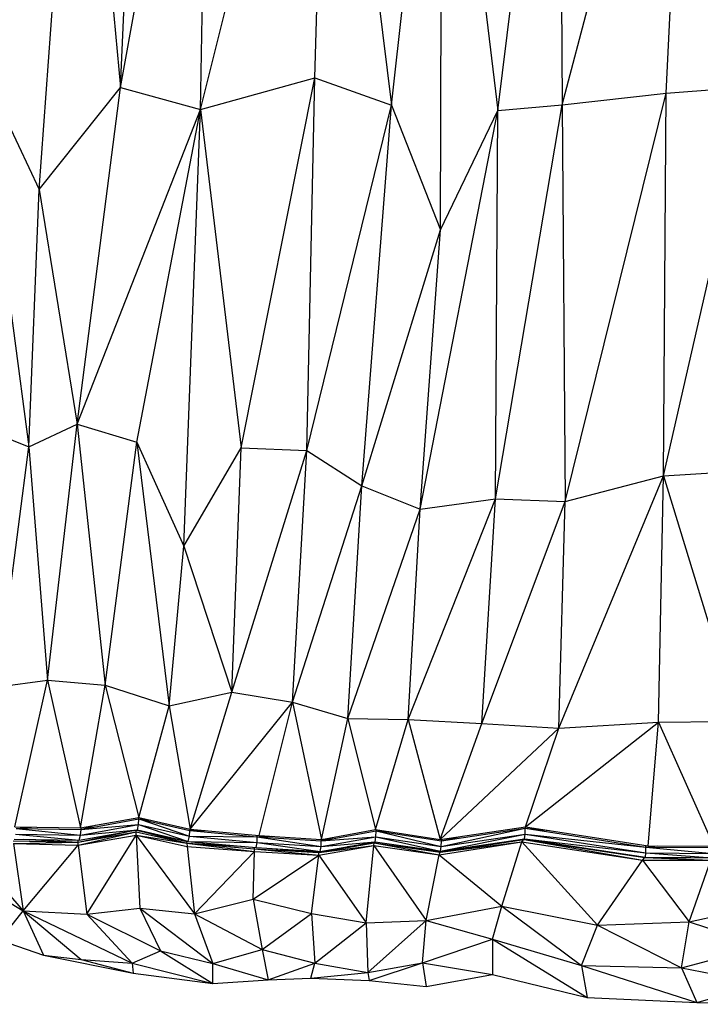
# Model space of a CAD drawing. Header units: millimetres. Extents: x 0 to 2209, y 0 to 979.
# Tile 3 of 27: x 427 to 575, y 5 to 219. Entities that reach past the tile are written whole.
import ezdxf

# ---------------------------------------------------------------- set-up
doc = ezdxf.new("R2010")
doc.units = ezdxf.units.MM
doc.header["$MEASUREMENT"] = 0
doc.layers.add('Crea2D$visibili$tangenti', color=7, linetype='Continuous', true_color=0x000000)

msp = doc.modelspace()

# ---------------------------------------------------------------- linework, layer by layer
at = {"layer": 'Crea2D$visibili$tangenti'}
for p, q in [((449.23, 203.91), (468.7, 311.58)), ((466.61, 199.14), (468.7, 311.58)), ((466.61, 199.14), (494.4, 311.19)), ((491.38, 206.02), (494.4, 311.19)), ((494.4, 311.19), (508.04, 200.08)), ((531.13, 198.97), (544.42, 307.86)), ((544.42, 307.86), (545.03, 200.19)), ((449.23, 203.91), (454.09, 306.3)), ((545.03, 200.19), (572.46, 303.36)), ((567.61, 202.72), (572.46, 303.36)), ((431.61, 181.8), (440.29, 301.52)), ((440.29, 301.52), (449.23, 203.91)), ((508.04, 200.08), (519.02, 298.44)), ((518.67, 173.07), (519.02, 298.44)), ((519.02, 298.44), (531.13, 198.97)), ((418.22, 210.07), (431.61, 181.8)), ((418.22, 210.07), (429.36, 126.02)), ((466.61, 199.14), (491.38, 206.02)), ((475.45, 125.79), (491.38, 206.02)), ((489.7, 125.21), (491.38, 206.02)), ((491.38, 206.02), (508.04, 200.08)), ((431.61, 181.8), (449.23, 203.91)), ((439.83, 130.91), (449.23, 203.91)), ((449.23, 203.91), (466.61, 199.14)), ((567.05, 119.74), (586.26, 204.1)), ((567.61, 202.72), (586.26, 204.1)), ((545.03, 200.19), (567.61, 202.72)), ((545.7, 114.19), (567.61, 202.72)), ((567.05, 119.74), (567.61, 202.72)), ((439.83, 130.91), (466.61, 199.14)), ((452.81, 126.99), (466.61, 199.14)), ((463.03, 104.44), (466.61, 199.14)), ((466.61, 199.14), (475.45, 125.79)), ((489.7, 125.21), (508.04, 200.08)), ((501.6, 117.54), (508.04, 200.08)), ((508.04, 200.08), (518.67, 173.07)), ((514.27, 112.46), (531.13, 198.97)), ((518.67, 173.07), (531.13, 198.97)), ((530.62, 114.77), (545.03, 200.19)), ((530.62, 114.77), (531.13, 198.97)), ((531.13, 198.97), (545.03, 200.19)), ((545.03, 200.19), (545.7, 114.19)), ((429.36, 126.02), (431.61, 181.8)), ((431.61, 181.8), (439.83, 130.91)), ((501.6, 117.54), (518.67, 173.07)), ((514.27, 112.46), (518.67, 173.07)), ((416.23, 131.36), (429.36, 126.02)), ((429.36, 126.02), (439.83, 130.91)), ((433.45, 75.41), (439.83, 130.91)), ((439.83, 130.91), (445.96, 74.3)), ((439.83, 130.91), (452.81, 126.99)), ((422.56, 73.96), (429.36, 126.02)), ((429.36, 126.02), (433.45, 75.41)), ((445.96, 74.3), (452.81, 126.99)), ((452.81, 126.99), (459.81, 69.82)), ((452.81, 126.99), (463.03, 104.44)), ((463.03, 104.44), (475.45, 125.79)), ((473.4, 72.82), (475.45, 125.79)), ((473.4, 72.82), (489.7, 125.21)), ((475.45, 125.79), (489.7, 125.21)), ((486.58, 70.64), (489.7, 125.21)), ((489.7, 125.21), (501.6, 117.54)), ((544.32, 64.97), (567.05, 119.74)), ((545.7, 114.19), (567.05, 119.74)), ((565.98, 66.32), (567.05, 119.74)), ((567.05, 119.74), (584.83, 120.85)), ((567.05, 119.74), (583.25, 66.52)), ((486.58, 70.64), (501.6, 117.54)), ((498.59, 67.1), (501.6, 117.54)), ((501.6, 117.54), (514.27, 112.46)), ((511.62, 66.85), (530.62, 114.77)), ((514.27, 112.46), (530.62, 114.77)), ((527.66, 66), (530.62, 114.77)), ((527.66, 66), (545.7, 114.19)), ((530.62, 114.77), (545.7, 114.19)), ((544.32, 64.97), (545.7, 114.19)), ((498.59, 67.1), (514.27, 112.46)), ((511.62, 66.85), (514.27, 112.46)), ((459.81, 69.82), (463.03, 104.44)), ((463.03, 104.44), (473.4, 72.82)), ((422.56, 73.96), (433.45, 75.41)), ((426.34, 43.58), (433.45, 75.41)), ((433.45, 75.41), (440.6, 43.35)), ((433.45, 75.41), (445.96, 74.3)), ((440.6, 43.35), (445.96, 74.3)), ((445.96, 74.3), (453.27, 45.64)), ((445.96, 74.3), (459.81, 69.82)), ((459.81, 69.82), (473.4, 72.82)), ((464.36, 43.11), (473.4, 72.82)), ((473.4, 72.82), (486.58, 70.64)), ((464.36, 43.11), (486.58, 70.64)), ((479.33, 41.74), (486.58, 70.64)), ((486.58, 70.64), (492.82, 40.88)), ((486.58, 70.64), (498.59, 67.1)), ((453.27, 45.64), (459.81, 69.82)), ((459.81, 69.82), (464.36, 43.11)), ((492.82, 40.88), (498.59, 67.1)), ((498.59, 67.1), (504.57, 43.02)), ((498.59, 67.1), (511.62, 66.85)), ((504.57, 43.02), (511.62, 66.85)), ((511.62, 66.85), (518.57, 40.88)), ((511.62, 66.85), (527.66, 66)), ((537.11, 43.58), (565.98, 66.32)), ((544.32, 64.97), (565.98, 66.32)), ((563.68, 39.49), (565.98, 66.32)), ((565.98, 66.32), (583.25, 66.52)), ((565.98, 66.32), (577.93, 39.39)), ((518.57, 40.88), (527.66, 66)), ((518.57, 40.88), (544.32, 64.97)), ((527.66, 66), (544.32, 64.97)), ((537.11, 43.58), (544.32, 64.97)), ((440.6, 43.35), (453.27, 45.64)), ((440.7, 43.04), (453.27, 45.33)), ((453.17, 44.08), (453.27, 45.33)), ((453.27, 45.64), (464.36, 43.11)), ((453.27, 45.33), (453.27, 45.64)), ((453.27, 45.33), (455.87, 45.05)), ((453.27, 45.33), (464.2, 41.55)), ((453.27, 45.33), (464.3, 42.8)), ((426.34, 43.58), (440.6, 43.35)), ((426.65, 43.27), (429.95, 43.52)), ((426.65, 43.27), (440.55, 41.8)), ((426.65, 43.27), (440.7, 43.04)), ((440.29, 40.68), (452.91, 42.94)), ((440.55, 41.8), (453.17, 44.08)), ((440.55, 41.8), (440.7, 43.04)), ((440.55, 41.8), (452.91, 42.94)), ((440.7, 43.04), (453.17, 44.08)), ((440.7, 43.04), (443.87, 43.94)), ((440.7, 43.04), (440.7, 43.37)), ((452.66, 42.89), (463.69, 40.44)), ((452.66, 42.49), (452.66, 42.89)), ((452.91, 42.94), (453.17, 44.08)), ((452.91, 42.94), (463.69, 40.44)), ((452.91, 42.94), (463.95, 40.43)), ((453.17, 44.08), (463.95, 40.43)), ((453.17, 44.08), (464.2, 41.55)), ((464.2, 41.55), (464.3, 42.8)), ((464.29, 43.13), (464.3, 42.8)), ((464.3, 42.8), (467.6, 42.81)), ((464.3, 42.8), (478.92, 41.44)), ((464.36, 43.11), (479.33, 41.74)), ((492.76, 40.58), (504.72, 42.71)), ((492.82, 40.88), (504.57, 43.02)), ((504.57, 43.02), (518.57, 40.88)), ((504.67, 41.44), (504.72, 42.71)), ((504.71, 43), (504.72, 42.71)), ((504.72, 42.71), (518.82, 39.32)), ((504.72, 42.71), (518.87, 40.57)), ((504.72, 42.71), (507.47, 42.58)), ((518.57, 40.88), (537.11, 43.58)), ((518.82, 39.32), (537.06, 43.29)), ((518.87, 40.57), (537.06, 43.29)), ((537.05, 43.57), (537.06, 43.29)), ((537.06, 43.29), (542.32, 42.78)), ((537.06, 42.04), (537.06, 43.29)), ((537.06, 43.29), (563.22, 39.21)), ((537.11, 43.58), (563.68, 39.49)), ((415.05, 40.58), (428.13, 25.35)), ((426.19, 40.94), (440.29, 40.68)), ((426.45, 42.04), (440.29, 40.68)), ((426.45, 42.04), (440.55, 41.8)), ((428.15, 40.9), (440.09, 40.27)), ((440.09, 40.27), (451.26, 42.64)), ((440.09, 39.66), (452.66, 42.49)), ((440.09, 40.27), (452.66, 42.49)), ((440.09, 39.66), (452.66, 41.8)), ((440.09, 40.27), (440.09, 40.68)), ((440.29, 40.68), (440.55, 41.8)), ((441.93, 24.68), (452.66, 41.8)), ((452.66, 41.8), (452.66, 42.49)), ((452.66, 42.49), (463.64, 40.04)), ((452.66, 41.8), (463.64, 40.04)), ((452.66, 41.8), (465.33, 24.75)), ((452.66, 41.8), (463.69, 39.36)), ((452.66, 41.8), (453.47, 25.97)), ((453.76, 42.65), (463.64, 40.04)), ((463.95, 40.43), (464.2, 41.55)), ((464.2, 41.55), (478.92, 41.44)), ((464.2, 41.55), (478.92, 40.19)), ((478.92, 41.44), (478.92, 41.78)), ((478.92, 41.44), (481.98, 41.57)), ((478.92, 40.19), (478.92, 41.44)), ((478.92, 41.44), (492.76, 39.32)), ((478.92, 41.44), (492.76, 40.58)), ((479.33, 41.74), (492.82, 40.88)), ((492.75, 40.88), (492.76, 40.58)), ((492.76, 39.32), (504.67, 41.44)), ((492.76, 40.58), (504.67, 41.44)), ((492.76, 40.58), (495.24, 41.32)), ((492.76, 39.32), (492.76, 40.58)), ((504.52, 40.38), (504.67, 41.44)), ((504.67, 41.44), (518.82, 39.32)), ((504.67, 41.44), (518.67, 38.29)), ((518.57, 38.11), (536.75, 40.88)), ((518.67, 38.29), (537.06, 42.04)), ((518.67, 38.29), (536.91, 41.02)), ((518.82, 39.32), (537.06, 42.04)), ((518.85, 40.92), (518.87, 40.57)), ((518.87, 40.57), (522.98, 41.52)), ((536.34, 40.35), (536.75, 40.88)), ((536.75, 40.88), (536.75, 41)), ((536.75, 40.88), (545.93, 39.64)), ((536.81, 40.87), (562.5, 36.35)), ((536.81, 40.87), (562.96, 36.97)), ((536.91, 41.02), (537.06, 42.04)), ((536.91, 41.02), (563.22, 37.94)), ((536.91, 41.02), (563.12, 37)), ((537.06, 42.04), (563.22, 39.21)), ((537.06, 42.04), (563.22, 37.94)), ((425.99, 40.55), (440.09, 40.27)), ((426.04, 40.02), (440.09, 40.27)), ((426.04, 40.02), (428.13, 25.35)), ((426.04, 40.02), (440.09, 39.66)), ((428.13, 25.35), (440.09, 39.66)), ((440.09, 39.66), (440.09, 40.27)), ((440.09, 39.66), (441.93, 24.68)), ((463.64, 40.04), (463.69, 40.44)), ((463.64, 40.04), (478.3, 38.27)), ((463.64, 40.04), (463.69, 39.36)), ((463.64, 40.04), (475.26, 39.43)), ((463.64, 40.04), (478.3, 38.85)), ((463.69, 40.44), (463.95, 40.43)), ((463.69, 40.44), (478.71, 39.13)), ((463.69, 39.36), (465.33, 24.75)), ((463.69, 39.36), (478.3, 38.27)), ((463.95, 40.43), (478.92, 40.19)), ((463.95, 40.43), (478.71, 39.13)), ((478.3, 38.85), (478.34, 39.16)), ((478.3, 38.85), (492.25, 37.46)), ((478.3, 38.85), (492.3, 38.05)), ((478.3, 38.27), (478.3, 38.85)), ((478.71, 39.13), (478.92, 40.19)), ((478.71, 39.13), (492.56, 38.27)), ((478.92, 40.19), (492.56, 38.27)), ((478.92, 40.19), (492.76, 39.32)), ((483, 38.86), (492.3, 38.05)), ((492.25, 37.46), (504.21, 39.58)), ((492.3, 38.05), (504.31, 40.13)), ((492.3, 38.05), (504.21, 39.58)), ((492.56, 38.27), (504.52, 40.38)), ((492.56, 38.27), (492.76, 39.32)), ((492.76, 39.32), (504.52, 40.38)), ((498.47, 39.31), (504.31, 40.13)), ((502.52, 22.8), (504.21, 39.58)), ((504.21, 39.58), (504.31, 40.13)), ((504.21, 39.58), (515.55, 23.3)), ((504.21, 39.58), (518.41, 37.55)), ((504.31, 40.13), (504.31, 40.34)), ((504.31, 40.13), (518.41, 37.55)), ((504.31, 40.13), (518.57, 38.11)), ((504.52, 40.38), (518.67, 38.29)), ((509.59, 39.63), (518.57, 38.11)), ((518.41, 37.55), (536.34, 40.35)), ((518.57, 38.11), (536.34, 40.35)), ((518.57, 38.11), (525.72, 39.34)), ((518.67, 38.29), (518.82, 39.32)), ((518.82, 39.32), (518.87, 40.57)), ((532, 26.41), (536.34, 40.35)), ((536.34, 40.35), (552.75, 22.3)), ((536.34, 40.35), (562.5, 36.35)), ((563.22, 39.21), (563.22, 39.56)), ((563.22, 39.21), (565.82, 39.47)), ((563.22, 37.94), (563.22, 39.21)), ((563.22, 39.21), (577.73, 37.83)), ((563.22, 39.21), (577.78, 39.11)), ((563.68, 39.49), (577.93, 39.39)), ((465.33, 24.75), (478.3, 38.27)), ((478.05, 27.93), (478.3, 38.27)), ((478.05, 27.93), (492.25, 37.46)), ((478.3, 38.27), (492.25, 37.46)), ((490.67, 24.82), (492.25, 37.46)), ((492.25, 37.46), (492.3, 38.05)), ((492.25, 37.46), (502.52, 22.8)), ((492.3, 38.05), (492.33, 38.28)), ((515.55, 23.3), (518.41, 37.55)), ((518.41, 37.55), (518.57, 38.11)), ((518.41, 37.55), (532, 26.41)), ((518.57, 38.11), (518.57, 38.3)), ((552.75, 22.3), (562.5, 36.35)), ((562.5, 36.35), (562.96, 36.97)), ((562.5, 36.35), (577.32, 36.36)), ((562.5, 36.35), (572.62, 22.97)), ((562.96, 36.97), (562.96, 37.03)), ((562.96, 36.97), (577.32, 36.36)), ((562.96, 36.97), (572.94, 36.94)), ((563.12, 37), (563.22, 37.94)), ((563.12, 37), (577.62, 36.91)), ((563.22, 37.94), (577.62, 36.91)), ((563.22, 37.94), (577.73, 37.83)), ((572.62, 22.97), (577.32, 36.36)), ((415.62, 33.05), (428.13, 25.35)), ((465.33, 24.75), (478.05, 27.93)), ((478.05, 27.93), (490.67, 24.82)), ((478.05, 27.93), (479.99, 16.97)), ((441.93, 24.68), (453.47, 25.97)), ((453.47, 25.97), (469.31, 13.99)), ((453.47, 25.97), (465.33, 24.75)), ((453.47, 25.97), (457.92, 16.71)), ((515.55, 23.3), (532, 26.41)), ((529.91, 19.22), (532, 26.41)), ((532, 26.41), (552.75, 22.3)), ((532, 26.41), (549.27, 13.55)), ((572.62, 22.97), (589.58, 26.83)), ((423.18, 19), (428.13, 25.35)), ((428.13, 25.35), (432.53, 15.74)), ((428.13, 25.35), (441.93, 24.68)), ((428.13, 25.35), (451.79, 14.02)), ((428.13, 25.35), (440.75, 14.83)), ((441.93, 24.68), (457.92, 16.71)), ((441.93, 24.68), (451.79, 14.02)), ((465.33, 24.75), (479.99, 16.97)), ((465.33, 24.75), (469.31, 13.99)), ((479.99, 16.97), (490.67, 24.82)), ((490.67, 24.82), (502.52, 22.8)), ((490.67, 24.82), (491.38, 14.07)), ((491.38, 14.07), (502.52, 22.8)), ((502.52, 22.8), (515.55, 23.3)), ((502.52, 22.8), (502.93, 11.99)), ((502.93, 11.99), (515.55, 23.3)), ((514.73, 14.1), (515.55, 23.3)), ((515.55, 23.3), (529.91, 19.22)), ((549.27, 13.55), (552.75, 22.3)), ((552.75, 22.3), (572.62, 22.97)), ((552.75, 22.3), (570.93, 12.99)), ((570.93, 12.99), (572.62, 22.97)), ((572.62, 22.97), (588.46, 17.8)), ((514.73, 14.1), (529.91, 19.22)), ((529.91, 19.22), (550.45, 6.57)), ((529.91, 19.22), (529.96, 11.58)), ((529.91, 19.22), (549.27, 13.55)), ((423.18, 19), (432.53, 15.74)), ((570.93, 12.99), (588.46, 17.8)), ((432.53, 15.74), (452.04, 11.88)), ((432.53, 15.74), (440.75, 14.83)), ((451.79, 14.02), (457.92, 16.71)), ((457.92, 16.71), (469.26, 9.6)), ((457.92, 16.71), (469.31, 13.99)), ((469.31, 13.99), (479.99, 16.97)), ((479.99, 16.97), (491.38, 14.07)), ((479.99, 16.97), (481.27, 10.41)), ((440.75, 14.83), (452.04, 11.88)), ((440.75, 14.83), (451.79, 14.02)), ((451.79, 14.02), (452.04, 11.88)), ((451.79, 14.02), (469.26, 9.6)), ((469.26, 9.6), (469.31, 13.99)), ((469.31, 13.99), (481.27, 10.41)), ((481.27, 10.41), (491.38, 14.07)), ((490.57, 10.8), (491.38, 14.07)), ((491.38, 14.07), (502.93, 11.99)), ((502.93, 11.99), (514.73, 14.1)), ((503.19, 10.29), (514.73, 14.1)), ((514.73, 14.1), (529.96, 11.58)), ((514.73, 14.1), (515.55, 9)), ((549.27, 13.55), (574.25, 5.54)), ((549.27, 13.55), (550.45, 6.57)), ((549.27, 13.55), (570.93, 12.99)), ((570.93, 12.99), (588.92, 9.57)), ((570.93, 12.99), (574.25, 5.54)), ((452.04, 11.88), (469.26, 9.6)), ((481.27, 10.41), (490.57, 10.8)), ((490.57, 10.8), (502.93, 11.99)), ((490.57, 10.8), (503.19, 10.29)), ((502.93, 11.99), (503.19, 10.29)), ((515.55, 9), (529.96, 11.58)), ((529.96, 11.58), (550.45, 6.57)), ((469.26, 9.6), (481.27, 10.41)), ((503.19, 10.29), (515.55, 9)), ((574.25, 5.54), (588.92, 9.57)), ((550.45, 6.57), (574.25, 5.54)), ((574.25, 5.54), (590.66, 5.11))]:
    msp.add_line(p, q, dxfattribs=at)

doc.saveas('drawing.dxf')
